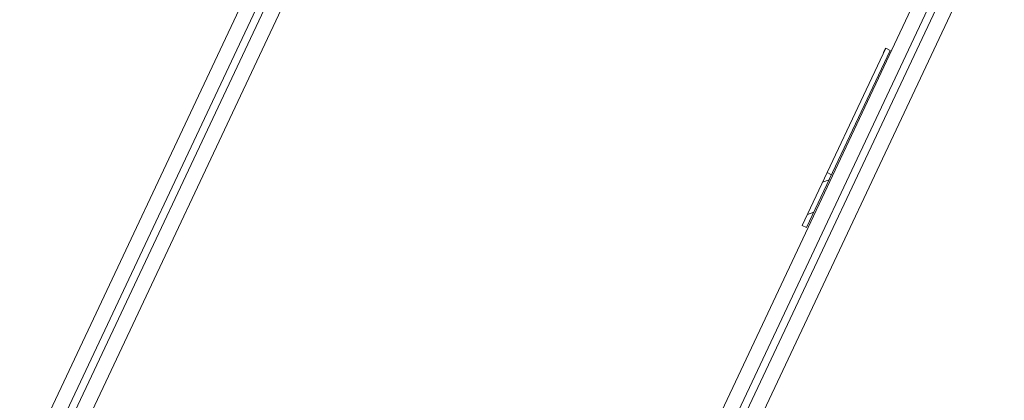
# Model space of a CAD drawing. Header units: metres. Extents: x 136266 to 136452, y 453403 to 453560.
# Tile 8 of 133: x 136335.46 to 136343.24, y 453450.93 to 453453.94. Entities that reach past the tile are written whole.
import ezdxf

# ---------------------------------------------------------------- set-up
doc = ezdxf.new("R2010")
doc.units = ezdxf.units.M
doc.layers.add('A-DETL-BEBOUWING', color=253, linetype='Continuous', lineweight=9)

# ---------------------------------------------------------------- blocks, each defined once
blk = doc.blocks.new('859-DO-0010 29-09-2022')
at = {"layer": 'A-DETL-BEBOUWING'}
h = blk.add_hatch(dxfattribs=at)
h.set_pattern_fill('FP_2335', color=256, angle=89.99999999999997, style=0, pattern_type=2)
h.set_pattern_definition([(44.99999999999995, (0.0003590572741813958, -0.0002318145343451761), (-141.4213562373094, 141.4213562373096), [])])
h.paths.add_polyline_path([(81450.00035905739, 19512.77491340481), (81450.00035905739, 19973.02474134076), (81412.00035905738, 19973.02474134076), (81412.00035905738, 19512.77491340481)])
for p, q in [((76660.00035905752, 22518.18181817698), (76660.00035905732, 15093.1818181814)), ((76780.00035905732, 15093.18181818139), (76780.00035905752, 22518.18181817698)), ((76840.00035905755, 22518.181818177), (76840.00035905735, 15093.18181818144)), ((76960.00035905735, 15093.18181818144), (76960.00035905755, 22518.181818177)), ((81460.00035905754, 22518.18181817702), (81460.00035905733, 15093.18181818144)), ((81580.00035905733, 15093.18181818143), (81580.00035905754, 22518.18181817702)), ((81640.00035905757, 22518.18181817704), (81640.00035905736, 15093.18181818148)), ((81760.00035905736, 15093.18181818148), (81760.00035905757, 22518.18181817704)), ((81409.45457473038, 21020.18162818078), (81409.45457473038, 21058.18170818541)), ((81412.00035905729, 21020.18162818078), (81409.45457473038, 21020.18162818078)), ((81412.00035905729, 21058.18170818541), (81412.00035905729, 19512.77491340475)), ((81412.00035905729, 21058.18170818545), (81450.0003590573, 21058.18170818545)), ((81450.0003590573, 19512.77491340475), (81450.0003590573, 21058.18170818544)), ((81450.0003590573, 19973.02474134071), (81412.00035905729, 19973.02474134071)), ((81412.00035905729, 19512.77491340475), (81450.0003590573, 19512.77491340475))]:
    blk.add_line(p, q, dxfattribs=at)

msp = doc.modelspace()

# ---------------------------------------------------------------- block references
at = {"xscale": 0.001, "yscale": 0.001, "zscale": 0.001, "rotation": 334.7650131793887}
msp.add_blockref('859-DO-0010 29-09-2022', (136259.6791283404, 453469.3710543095), dxfattribs=at)

doc.saveas('drawing.dxf')
